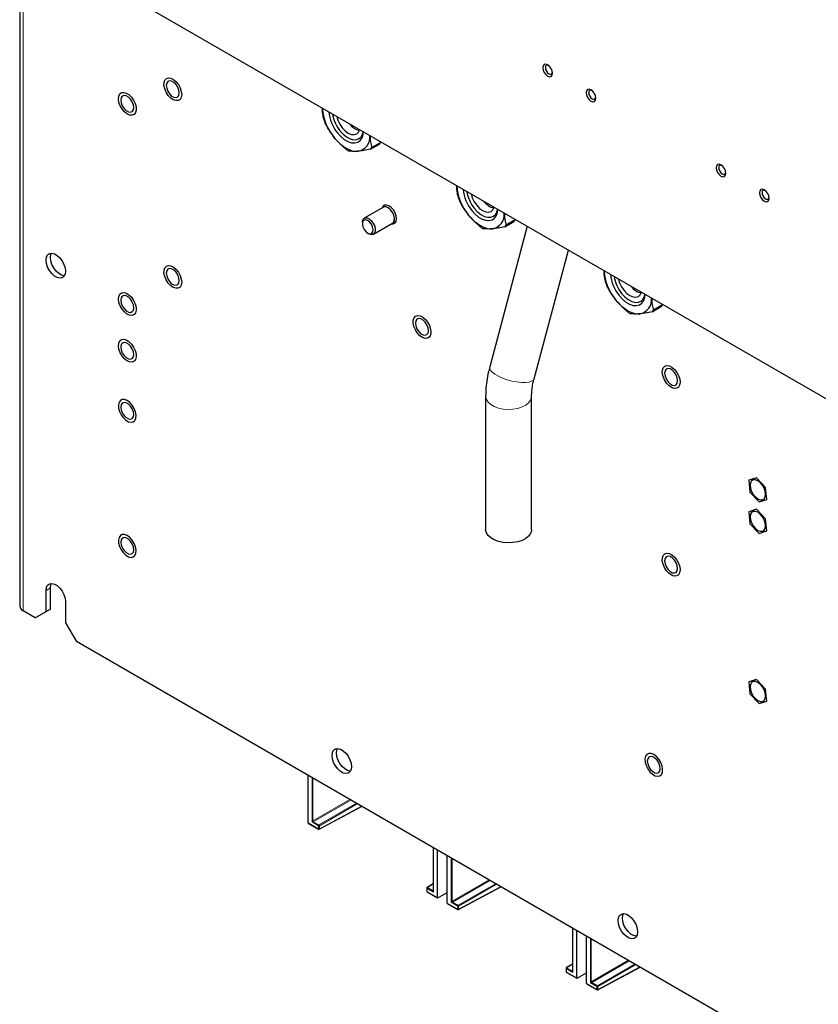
# Paper-space layout 'Blatt2' of a CAD drawing. Header units: millimetres. Extents: x 5 to 418, y 2 to 292.
# Tile 87 of 103: x 260 to 304, y 110 to 164. Entities that reach past the tile are written whole.
import ezdxf

# ---------------------------------------------------------------- set-up
doc = ezdxf.new("R2010")
doc.units = ezdxf.units.MM

psp = doc.layouts.new('Blatt2')

# ---------------------------------------------------------------- linework, layer by layer
at = {"color": 7, "linetype": 'Continuous', "lineweight": 25}
for p, q in [((262.2, 167.298), (310.637, 139.336)), ((260.473, 165.165), (260.473, 131.709)), ((280.113, 156.925), (279.619, 156.64)), ((280.113, 156.925), (280.113, 156.957)), ((279.555, 156.549), (280.049, 156.834)), ((280.252, 153.395), (279.215, 152.796)), ((280.212, 153.404), (280.189, 153.358)), ((287.42, 152.707), (286.926, 152.422)), ((287.42, 152.707), (287.42, 152.738)), ((279.112, 152.567), (279.112, 152.499)), ((279.715, 151.93), (280.752, 152.529)), ((280.689, 152.492), (280.741, 152.489)), ((288.076, 152.36), (286.036, 144.71)), ((286.862, 152.331), (287.356, 152.616)), ((279.406, 151.989), (279.465, 151.955)), ((288.452, 144.066), (290.319, 151.065)), ((294.876, 147.705), (295.37, 147.99)), ((295.434, 148.081), (294.94, 147.796)), ((295.434, 148.081), (295.434, 148.112)), ((285.817, 143.122), (285.817, 135.863)), ((288.317, 135.863), (288.317, 143.122)), ((300.549, 138.684), (300.123, 138.552)), ((300.123, 138.552), (300.193, 137.896)), ((301.046, 138.159), (300.549, 138.684)), ((300.193, 137.896), (300.689, 137.372)), ((301.116, 137.503), (301.046, 138.159)), ((300.689, 137.372), (301.116, 137.503)), ((300.549, 136.969), (300.123, 136.837)), ((300.123, 136.837), (300.193, 136.182)), ((301.046, 136.444), (300.549, 136.969)), ((300.193, 136.182), (300.689, 135.657)), ((301.116, 135.789), (301.046, 136.444)), ((300.689, 135.657), (301.116, 135.789)), ((261.905, 131.403), (261.905, 132.56)), ((262.141, 131.539), (262.141, 132.696)), ((262.966, 131.948), (262.966, 130.791)), ((261.316, 131.063), (260.668, 131.437)), ((261.316, 131.063), (261.905, 131.403)), ((262.141, 131.539), (261.552, 131.199)), ((261.905, 131.403), (262.141, 131.539)), ((261.552, 131.199), (261.316, 131.063)), ((262.966, 130.791), (263.555, 129.77)), ((323.541, 95.141), (263.555, 129.77)), ((300.549, 127.715), (300.123, 127.583)), ((300.123, 127.583), (300.193, 126.927)), ((301.046, 127.19), (300.549, 127.715)), ((300.193, 126.927), (300.689, 126.403)), ((301.116, 126.534), (301.046, 127.19)), ((300.689, 126.403), (301.116, 126.534)), ((276.155, 119.917), (276.155, 122.497)), ((276.765, 119.572), (279.072, 120.812)), ((276.162, 119.901), (276.732, 119.572)), ((282.969, 118.563), (282.969, 116.202)), ((283.196, 115.852), (283.196, 118.432)), ((283.727, 115.545), (283.727, 118.126)), ((282.616, 116.368), (282.616, 116.195)), ((282.969, 116.605), (282.631, 116.396)), ((284.336, 115.201), (286.644, 116.441)), ((282.632, 116.166), (283.202, 115.837)), ((283.218, 115.839), (283.727, 116.132)), ((283.734, 115.53), (284.304, 115.201)), ((290.541, 114.192), (290.541, 111.831)), ((290.767, 111.481), (290.767, 114.061)), ((291.301, 111.173), (291.301, 113.753)), ((290.187, 111.997), (290.187, 111.824)), ((290.541, 112.234), (290.203, 112.025)), ((291.91, 110.828), (294.218, 112.069)), ((290.204, 111.795), (290.774, 111.466)), ((290.79, 111.467), (291.301, 111.762)), ((291.308, 111.158), (291.878, 110.829))]:
    psp.add_line(p, q, dxfattribs=at)
at = {"color": 7, "linetype": 'Continuous', "lineweight": 18}
for p, q in [((260.668, 165.189), (260.668, 131.437)), ((261.905, 132.56), (262.141, 132.696)), ((276.372, 119.965), (276.372, 122.372)), ((276.418, 122.345), (276.418, 120.019)), ((276.418, 120.019), (278.433, 121.182)), ((278.48, 121.154), (276.442, 119.978)), ((276.748, 119.801), (278.787, 120.978)), ((278.834, 120.95), (276.772, 119.76)), ((276.772, 119.587), (279.062, 120.818)), ((276.725, 119.76), (276.372, 119.965)), ((276.442, 119.978), (276.748, 119.801)), ((276.155, 119.917), (276.725, 119.587)), ((276.725, 119.587), (276.725, 119.76)), ((276.772, 119.76), (276.772, 119.587)), ((282.979, 118.557), (282.979, 116.15)), ((283.943, 115.593), (283.943, 118)), ((283.99, 117.974), (283.99, 115.648)), ((283.99, 115.648), (286.005, 116.811)), ((286.052, 116.783), (284.014, 115.607)), ((282.625, 116.354), (282.625, 116.181)), ((282.979, 116.15), (282.625, 116.354)), ((282.969, 116.593), (282.649, 116.395)), ((282.649, 116.395), (282.955, 116.218)), ((282.955, 116.218), (282.969, 116.227)), ((284.32, 115.43), (286.358, 116.606)), ((286.405, 116.579), (284.344, 115.389)), ((284.344, 115.216), (286.634, 116.447)), ((282.625, 116.181), (283.196, 115.852)), ((283.727, 115.545), (284.297, 115.216)), ((284.297, 115.389), (283.943, 115.593)), ((284.014, 115.607), (284.32, 115.43)), ((284.297, 115.216), (284.297, 115.389)), ((284.344, 115.389), (284.344, 115.216)), ((290.551, 114.186), (290.551, 111.779)), ((291.518, 111.221), (291.518, 113.628)), ((291.564, 113.601), (291.564, 111.275)), ((290.197, 111.983), (290.197, 111.81)), ((290.551, 111.779), (290.197, 111.983)), ((290.541, 112.222), (290.22, 112.024)), ((290.22, 112.024), (290.527, 111.847)), ((291.564, 111.275), (293.579, 112.438)), ((293.626, 112.411), (291.588, 111.234)), ((291.894, 111.058), (293.932, 112.234)), ((293.979, 112.207), (291.918, 111.017)), ((291.918, 110.844), (294.208, 112.075)), ((290.197, 111.81), (290.767, 111.481)), ((290.527, 111.847), (290.541, 111.856)), ((291.301, 111.173), (291.871, 110.844)), ((291.871, 111.017), (291.518, 111.221)), ((291.588, 111.234), (291.894, 111.058)), ((291.871, 110.844), (291.871, 111.017)), ((291.918, 111.017), (291.918, 110.844))]:
    psp.add_line(p, q, dxfattribs=at)
at = {"color": 7, "linetype": 'Continuous', "lineweight": 25, "flags": 128}
for points in [[(289.453, 160.683), (289.433, 160.812), (289.375, 160.944), (289.289, 161.06), (289.188, 161.142), (289.086, 161.177), (289, 161.161), (288.943, 161.095), (288.923, 160.989), (288.943, 160.86), (289, 160.728), (289.086, 160.612), (289.188, 160.53), (289.289, 160.494), (289.375, 160.511), (289.433, 160.577), (289.453, 160.683)], [(289.226, 161.117), (289.184, 161.127), (289.121, 161.115), (289.079, 161.066), (289.064, 160.989), (289.079, 160.895), (289.121, 160.797), (289.184, 160.712), (289.259, 160.652), (289.333, 160.626), (289.396, 160.639), (289.438, 160.687), (289.45, 160.728)], [(268.985, 160.221), (269.108, 160.064), (269.204, 159.885), (269.264, 159.699), (269.283, 159.523), (269.259, 159.373), (269.194, 159.262), (269.094, 159.2), (268.968, 159.193), (268.827, 159.24), (268.683, 159.338), (268.55, 159.479), (268.439, 159.649), (268.36, 159.834), (268.321, 160.017), (268.323, 160.181), (268.368, 160.313), (268.452, 160.401), (268.566, 160.436), (268.701, 160.416), (268.845, 160.342), (268.985, 160.221)], [(268.446, 160.017), (268.467, 159.865), (268.529, 159.707), (268.623, 159.561), (268.738, 159.446), (268.861, 159.375), (268.976, 159.357), (269.07, 159.394), (269.132, 159.481), (269.153, 159.609), (269.132, 159.761), (269.07, 159.919), (268.976, 160.064), (268.861, 160.179), (268.738, 160.25), (268.623, 160.268), (268.529, 160.232), (268.467, 160.144), (268.446, 160.017)], [(266.01, 159.628), (266.131, 159.646), (266.271, 159.609), (266.415, 159.52), (266.55, 159.386), (266.666, 159.221), (266.752, 159.037), (266.8, 158.853), (266.805, 158.684), (266.768, 158.544), (266.691, 158.448), (266.582, 158.402), (266.45, 158.412), (266.307, 158.476), (266.165, 158.589), (266.038, 158.74), (265.936, 158.916), (265.869, 159.102), (265.842, 159.281), (265.858, 159.437), (265.916, 159.556), (266.01, 159.628)], [(291.81, 159.322), (291.79, 159.451), (291.732, 159.584), (291.646, 159.7), (291.545, 159.781), (291.443, 159.817), (291.357, 159.8), (291.3, 159.734), (291.28, 159.628), (291.3, 159.5), (291.357, 159.367), (291.443, 159.251), (291.545, 159.169), (291.646, 159.134), (291.732, 159.151), (291.79, 159.217), (291.81, 159.322)], [(291.583, 159.756), (291.541, 159.766), (291.478, 159.754), (291.436, 159.706), (291.421, 159.628), (291.436, 159.534), (291.478, 159.437), (291.541, 159.352), (291.616, 159.292), (291.69, 159.266), (291.753, 159.278), (291.795, 159.326), (291.807, 159.368)], [(265.971, 159.227), (265.993, 159.075), (266.054, 158.917), (266.148, 158.772), (266.263, 158.657), (266.386, 158.586), (266.502, 158.568), (266.596, 158.604), (266.657, 158.692), (266.678, 158.819), (266.657, 158.971), (266.596, 159.129), (266.502, 159.275), (266.386, 159.39), (266.263, 159.461), (266.148, 159.479), (266.054, 159.442), (265.993, 159.355), (265.971, 159.227)], [(277.722, 158.337), (277.784, 158.13), (277.887, 157.916), (278.021, 157.72), (278.178, 157.555), (278.346, 157.432), (278.513, 157.361), (278.67, 157.345), (278.804, 157.387), (278.907, 157.482), (278.969, 157.617)], [(277.755, 157.44), (277.935, 157.243), (278.129, 157.084), (278.327, 156.969), (278.52, 156.905), (278.701, 156.894), (278.861, 156.936), (278.993, 157.029), (279.092, 157.17), (279.153, 157.352), (279.172, 157.5)], [(277.892, 157.558), (278.067, 157.368), (278.255, 157.218), (278.446, 157.116), (278.631, 157.067), (278.8, 157.072), (278.945, 157.133), (279.059, 157.245), (279.136, 157.403), (279.16, 157.507)], [(277.58, 157.19), (277.732, 157.016), (277.892, 156.86), (278.059, 156.726), (278.228, 156.616), (278.397, 156.531), (278.563, 156.473), (278.724, 156.443), (278.876, 156.442)], [(298.881, 155.24), (298.861, 155.369), (298.803, 155.501), (298.717, 155.618), (298.616, 155.699), (298.515, 155.735), (298.428, 155.718), (298.371, 155.652), (298.351, 155.546), (298.371, 155.417), (298.428, 155.285), (298.515, 155.169), (298.616, 155.087), (298.717, 155.052), (298.803, 155.068), (298.861, 155.135), (298.881, 155.24)], [(298.654, 155.674), (298.612, 155.684), (298.549, 155.672), (298.507, 155.624), (298.492, 155.546), (298.507, 155.452), (298.549, 155.355), (298.612, 155.27), (298.687, 155.209), (298.761, 155.184), (298.824, 155.196), (298.866, 155.244), (298.878, 155.286)], [(301.238, 153.879), (301.218, 154.008), (301.161, 154.141), (301.074, 154.257), (300.973, 154.339), (300.872, 154.374), (300.786, 154.357), (300.728, 154.291), (300.708, 154.186), (300.728, 154.057), (300.786, 153.924), (300.872, 153.808), (300.973, 153.726), (301.074, 153.691), (301.161, 153.708), (301.218, 153.774), (301.238, 153.879)], [(301.011, 154.314), (300.969, 154.324), (300.906, 154.312), (300.864, 154.263), (300.849, 154.186), (300.864, 154.091), (300.906, 153.994), (300.969, 153.909), (301.044, 153.849), (301.118, 153.823), (301.181, 153.835), (301.223, 153.884), (301.235, 153.925)], [(285.029, 154.119), (285.091, 153.912), (285.194, 153.698), (285.328, 153.501), (285.485, 153.336), (285.652, 153.214), (285.82, 153.143), (285.976, 153.127), (286.111, 153.169), (286.214, 153.264), (286.276, 153.399)], [(280.695, 152.496), (280.719, 152.501), (280.806, 152.557), (280.855, 152.662), (280.863, 152.803), (280.826, 152.963), (280.751, 153.123), (280.645, 153.264), (280.523, 153.368), (280.398, 153.423), (280.285, 153.423), (280.199, 153.367), (280.195, 153.362)], [(280.741, 152.489), (280.783, 152.491), (280.882, 152.533), (280.948, 152.626), (280.973, 152.76), (280.955, 152.921), (280.896, 153.09), (280.802, 153.25), (280.684, 153.383), (280.553, 153.476), (280.425, 153.517), (280.314, 153.502), (280.23, 153.433), (280.212, 153.404)], [(280.752, 152.529), (280.798, 152.567), (280.846, 152.67), (280.853, 152.807), (280.818, 152.963), (280.744, 153.119), (280.642, 153.256), (280.522, 153.358), (280.4, 153.412), (280.291, 153.411), (280.252, 153.395)], [(285.062, 153.222), (285.242, 153.025), (285.436, 152.865), (285.633, 152.751), (285.827, 152.687), (286.007, 152.676), (286.167, 152.718), (286.3, 152.811), (286.398, 152.952), (286.46, 153.133), (286.478, 153.282)], [(285.199, 153.339), (285.374, 153.15), (285.562, 153), (285.753, 152.898), (285.938, 152.849), (286.107, 152.854), (286.252, 152.915), (286.366, 153.027), (286.442, 153.185), (286.467, 153.289)], [(279.112, 152.567), (279.121, 152.655), (279.169, 152.758), (279.254, 152.812), (279.363, 152.813), (279.485, 152.759), (279.605, 152.658), (279.707, 152.521), (279.781, 152.365)], [(279.669, 152.33), (279.599, 152.476), (279.498, 152.599), (279.384, 152.681), (279.274, 152.709), (279.183, 152.68), (279.126, 152.597), (279.112, 152.473), (279.143, 152.328), (279.214, 152.182), (279.314, 152.059), (279.428, 151.977), (279.539, 151.949), (279.629, 151.978), (279.686, 152.061), (279.7, 152.185), (279.669, 152.33)], [(284.886, 152.972), (285.038, 152.798), (285.199, 152.642), (285.365, 152.508), (285.535, 152.398), (285.704, 152.313), (285.87, 152.255), (286.031, 152.225), (286.183, 152.224)], [(279.781, 152.365), (279.816, 152.208), (279.809, 152.071), (279.761, 151.969), (279.677, 151.914), (279.567, 151.913), (279.465, 151.955)], [(261.905, 150.524), (261.927, 150.684), (261.99, 150.806), (262.088, 150.881), (262.215, 150.902), (262.36, 150.868), (262.511, 150.78), (262.656, 150.648), (262.783, 150.48), (262.882, 150.291), (262.945, 150.097), (262.966, 149.912), (262.945, 149.752), (262.882, 149.629), (262.783, 149.554), (262.656, 149.534), (262.511, 149.568), (262.36, 149.655), (262.215, 149.788), (262.088, 149.955), (261.99, 150.144), (261.927, 150.339), (261.905, 150.524)], [(262.141, 150.66), (262.163, 150.82), (262.198, 150.902)], [(262.91, 149.669), (262.892, 149.67), (262.747, 149.704), (262.596, 149.791), (262.451, 149.924), (262.324, 150.092), (262.225, 150.28), (262.163, 150.475), (262.141, 150.66)], [(268.985, 150.015), (269.108, 149.857), (269.204, 149.678), (269.264, 149.492), (269.283, 149.316), (269.259, 149.166), (269.194, 149.056), (269.094, 148.993), (268.968, 148.986), (268.827, 149.033), (268.683, 149.132), (268.55, 149.272), (268.439, 149.442), (268.36, 149.627), (268.321, 149.81), (268.323, 149.975), (268.368, 150.107), (268.452, 150.194), (268.566, 150.229), (268.701, 150.209), (268.845, 150.135), (268.985, 150.015)], [(268.446, 149.81), (268.467, 149.658), (268.529, 149.5), (268.623, 149.354), (268.738, 149.239), (268.861, 149.168), (268.976, 149.15), (269.07, 149.187), (269.132, 149.275), (269.153, 149.402), (269.132, 149.554), (269.07, 149.712), (268.976, 149.858), (268.861, 149.973), (268.738, 150.044), (268.623, 150.062), (268.529, 150.025), (268.467, 149.937), (268.446, 149.81)], [(293.042, 149.493), (293.105, 149.286), (293.208, 149.072), (293.342, 148.875), (293.498, 148.71), (293.666, 148.588), (293.834, 148.516), (293.99, 148.501), (294.125, 148.542), (294.228, 148.638), (294.29, 148.773)], [(266.01, 148.741), (266.131, 148.759), (266.271, 148.722), (266.415, 148.632), (266.55, 148.499), (266.666, 148.333), (266.752, 148.15), (266.8, 147.966), (266.805, 147.796), (266.768, 147.657), (266.691, 147.561), (266.582, 147.515), (266.45, 147.525), (266.307, 147.589), (266.165, 147.701), (266.038, 147.853), (265.936, 148.029), (265.869, 148.215), (265.842, 148.394), (265.858, 148.55), (265.916, 148.669), (266.01, 148.741)], [(265.971, 148.34), (265.993, 148.188), (266.054, 148.03), (266.148, 147.884), (266.263, 147.769), (266.386, 147.698), (266.502, 147.68), (266.596, 147.717), (266.657, 147.805), (266.678, 147.932), (266.657, 148.084), (266.596, 148.242), (266.502, 148.388), (266.386, 148.503), (266.263, 148.574), (266.148, 148.592), (266.054, 148.555), (265.993, 148.467), (265.971, 148.34)], [(292.9, 148.346), (293.052, 148.172), (293.213, 148.016), (293.379, 147.882), (293.548, 147.771), (293.718, 147.686), (293.884, 147.629), (294.044, 147.599), (294.197, 147.598)], [(293.076, 148.595), (293.256, 148.398), (293.45, 148.239), (293.647, 148.125), (293.841, 148.061), (294.021, 148.049), (294.181, 148.091), (294.314, 148.185), (294.412, 148.325), (294.473, 148.507), (294.492, 148.656)], [(293.213, 148.713), (293.388, 148.523), (293.576, 148.374), (293.767, 148.272), (293.952, 148.222), (294.121, 148.228), (294.266, 148.288), (294.38, 148.4), (294.456, 148.559), (294.481, 148.662)], [(282.538, 147.294), (282.661, 147.137), (282.757, 146.957), (282.817, 146.772), (282.836, 146.596), (282.811, 146.446), (282.746, 146.335), (282.647, 146.273), (282.52, 146.265), (282.379, 146.313), (282.236, 146.411), (282.103, 146.552), (281.992, 146.722), (281.913, 146.907), (281.873, 147.089), (281.876, 147.254), (281.921, 147.386), (282.005, 147.474), (282.119, 147.509), (282.254, 147.489), (282.398, 147.415), (282.538, 147.294)], [(281.999, 147.09), (282.02, 146.938), (282.082, 146.779), (282.176, 146.634), (282.291, 146.519), (282.414, 146.448), (282.529, 146.43), (282.623, 146.467), (282.685, 146.554), (282.706, 146.681), (282.685, 146.833), (282.623, 146.992), (282.529, 147.137), (282.414, 147.252), (282.291, 147.323), (282.176, 147.341), (282.082, 147.304), (282.02, 147.217), (281.999, 147.09)], [(266.01, 146.196), (266.131, 146.214), (266.271, 146.177), (266.415, 146.088), (266.55, 145.954), (266.666, 145.789), (266.752, 145.605), (266.8, 145.421), (266.805, 145.252), (266.768, 145.112), (266.691, 145.016), (266.582, 144.97), (266.45, 144.98), (266.307, 145.044), (266.165, 145.156), (266.038, 145.308), (265.936, 145.484), (265.869, 145.67), (265.842, 145.849), (265.858, 146.005), (265.916, 146.124), (266.01, 146.196)], [(265.971, 145.795), (265.993, 145.643), (266.054, 145.485), (266.148, 145.34), (266.263, 145.224), (266.386, 145.154), (266.502, 145.135), (266.596, 145.172), (266.657, 145.26), (266.678, 145.387), (266.657, 145.539), (266.596, 145.697), (266.502, 145.843), (266.386, 145.958), (266.263, 146.029), (266.148, 146.047), (266.054, 146.01), (265.993, 145.923), (265.971, 145.795)], [(296.09, 144.573), (296.214, 144.416), (296.31, 144.237), (296.37, 144.051), (296.389, 143.875), (296.364, 143.725), (296.299, 143.614), (296.199, 143.552), (296.073, 143.545), (295.932, 143.592), (295.789, 143.691), (295.656, 143.831), (295.545, 144.001), (295.466, 144.186), (295.426, 144.369), (295.429, 144.534), (295.474, 144.666), (295.558, 144.753), (295.672, 144.788), (295.807, 144.768), (295.951, 144.694), (296.09, 144.573)], [(295.552, 144.369), (295.573, 144.217), (295.635, 144.059), (295.729, 143.913), (295.844, 143.798), (295.967, 143.727), (296.082, 143.709), (296.176, 143.746), (296.238, 143.834), (296.259, 143.961), (296.238, 144.113), (296.176, 144.271), (296.082, 144.416), (295.967, 144.532), (295.844, 144.602), (295.729, 144.621), (295.635, 144.584), (295.573, 144.496), (295.552, 144.369)], [(266.325, 142.883), (266.182, 142.94), (266.053, 142.943), (265.947, 142.891), (265.875, 142.788), (265.843, 142.645), (265.854, 142.473), (265.906, 142.288), (265.996, 142.106), (266.115, 141.943), (266.253, 141.815), (266.397, 141.732), (266.534, 141.701), (266.653, 141.726), (266.743, 141.804), (266.796, 141.929), (266.807, 142.088), (266.775, 142.269), (266.703, 142.455), (266.597, 142.629), (266.467, 142.776), (266.325, 142.883)], [(265.971, 142.529), (265.993, 142.377), (266.054, 142.219), (266.148, 142.073), (266.263, 141.958), (266.386, 141.887), (266.502, 141.869), (266.596, 141.906), (266.657, 141.994), (266.678, 142.121), (266.657, 142.273), (266.596, 142.431), (266.502, 142.576), (266.386, 142.692), (266.263, 142.762), (266.148, 142.781), (266.054, 142.744), (265.993, 142.656), (265.971, 142.529)], [(300.195, 138.273), (300.216, 138.109), (300.276, 137.938), (300.37, 137.775), (300.488, 137.637), (300.619, 137.538), (300.751, 137.486), (300.869, 137.487), (300.963, 137.542), (301.023, 137.643), (301.044, 137.783), (301.023, 137.946), (300.963, 138.118), (300.869, 138.28), (300.751, 138.418), (300.619, 138.518), (300.488, 138.569), (300.37, 138.568), (300.276, 138.514), (300.216, 138.412), (300.195, 138.273)], [(300.195, 136.558), (300.216, 136.395), (300.276, 136.223), (300.37, 136.061), (300.488, 135.923), (300.619, 135.823), (300.751, 135.771), (300.869, 135.773), (300.963, 135.827), (301.023, 135.929), (301.044, 136.068), (301.023, 136.231), (300.963, 136.403), (300.869, 136.565), (300.751, 136.703), (300.619, 136.803), (300.488, 136.855), (300.37, 136.853), (300.276, 136.799), (300.216, 136.697), (300.195, 136.558)], [(266.325, 135.534), (266.182, 135.591), (266.053, 135.594), (265.947, 135.542), (265.875, 135.44), (265.843, 135.296), (265.854, 135.124), (265.906, 134.939), (265.996, 134.757), (266.115, 134.594), (266.253, 134.466), (266.397, 134.383), (266.534, 134.352), (266.653, 134.377), (266.743, 134.456), (266.796, 134.58), (266.807, 134.74), (266.775, 134.92), (266.703, 135.106), (266.597, 135.28), (266.467, 135.427), (266.325, 135.534)], [(288.317, 135.863), (288.312, 135.805), (288.262, 135.652), (288.155, 135.508), (287.997, 135.381), (287.796, 135.277), (287.561, 135.2), (287.302, 135.155), (287.033, 135.142), (286.765, 135.163), (286.511, 135.217), (286.283, 135.301), (286.092, 135.411), (285.947, 135.543), (285.854, 135.689), (285.817, 135.844), (285.817, 135.863)], [(265.971, 135.18), (265.993, 135.028), (266.054, 134.87), (266.148, 134.725), (266.263, 134.609), (266.386, 134.539), (266.502, 134.52), (266.596, 134.557), (266.657, 134.645), (266.678, 134.772), (266.657, 134.924), (266.596, 135.082), (266.502, 135.228), (266.386, 135.343), (266.263, 135.414), (266.148, 135.432), (266.054, 135.395), (265.993, 135.308), (265.971, 135.18)], [(296.09, 134.367), (296.214, 134.21), (296.31, 134.03), (296.37, 133.844), (296.389, 133.669), (296.364, 133.519), (296.299, 133.408), (296.199, 133.346), (296.073, 133.338), (295.932, 133.386), (295.789, 133.484), (295.656, 133.624), (295.545, 133.795), (295.466, 133.979), (295.426, 134.162), (295.429, 134.327), (295.474, 134.459), (295.558, 134.546), (295.672, 134.581), (295.807, 134.561), (295.951, 134.488), (296.09, 134.367)], [(295.552, 134.162), (295.573, 134.01), (295.635, 133.852), (295.729, 133.707), (295.844, 133.592), (295.967, 133.521), (296.082, 133.503), (296.176, 133.539), (296.238, 133.627), (296.259, 133.754), (296.238, 133.906), (296.176, 134.064), (296.082, 134.21), (295.967, 134.325), (295.844, 134.396), (295.729, 134.414), (295.635, 134.377), (295.573, 134.29), (295.552, 134.162)], [(261.905, 132.56), (261.927, 132.72), (261.99, 132.843), (262.088, 132.917), (262.215, 132.938), (262.36, 132.904), (262.511, 132.817), (262.656, 132.684), (262.783, 132.516), (262.882, 132.327), (262.945, 132.133), (262.966, 131.948)], [(262.141, 132.696), (262.163, 132.856), (262.198, 132.939)], [(300.195, 127.304), (300.216, 127.14), (300.276, 126.969), (300.37, 126.806), (300.488, 126.669), (300.619, 126.569), (300.751, 126.517), (300.869, 126.519), (300.963, 126.573), (301.023, 126.675), (301.044, 126.814), (301.023, 126.977), (300.963, 127.149), (300.869, 127.311), (300.751, 127.449), (300.619, 127.549), (300.488, 127.6), (300.37, 127.599), (300.276, 127.545), (300.216, 127.443), (300.195, 127.304)], [(277.462, 123.58), (277.483, 123.74), (277.546, 123.862), (277.645, 123.937), (277.772, 123.958), (277.917, 123.923), (278.068, 123.836), (278.212, 123.703), (278.339, 123.536), (278.438, 123.347), (278.501, 123.152), (278.522, 122.967), (278.501, 122.807), (278.438, 122.685), (278.339, 122.61), (278.212, 122.589), (278.068, 122.624), (277.917, 122.711), (277.772, 122.844), (277.645, 123.011), (277.546, 123.2), (277.483, 123.395), (277.462, 123.58)], [(277.697, 123.716), (277.719, 123.876), (277.754, 123.958)], [(278.466, 122.725), (278.448, 122.725), (278.303, 122.76), (278.152, 122.847), (278.007, 122.98), (277.88, 123.147), (277.782, 123.336), (277.719, 123.531), (277.697, 123.716)], [(294.963, 123.629), (294.82, 123.686), (294.69, 123.689), (294.585, 123.637), (294.513, 123.534), (294.481, 123.391), (294.492, 123.219), (294.544, 123.033), (294.634, 122.852), (294.753, 122.689), (294.891, 122.561), (295.035, 122.478), (295.172, 122.447), (295.291, 122.472), (295.381, 122.55), (295.434, 122.675), (295.444, 122.834), (295.412, 123.015), (295.34, 123.201), (295.235, 123.375), (295.105, 123.522), (294.963, 123.629)], [(294.609, 123.275), (294.63, 123.123), (294.692, 122.965), (294.786, 122.819), (294.901, 122.704), (295.024, 122.633), (295.139, 122.615), (295.233, 122.652), (295.295, 122.739), (295.316, 122.867), (295.295, 123.019), (295.233, 123.177), (295.139, 123.322), (295.024, 123.438), (294.901, 123.508), (294.786, 123.526), (294.692, 123.49), (294.63, 123.402), (294.609, 123.275)], [(293.018, 114.599), (293.04, 114.759), (293.102, 114.882), (293.201, 114.956), (293.328, 114.977), (293.473, 114.943), (293.624, 114.856), (293.769, 114.723), (293.896, 114.555), (293.995, 114.366), (294.057, 114.172), (294.079, 113.987), (294.057, 113.827), (293.995, 113.704), (293.896, 113.63), (293.769, 113.609), (293.624, 113.643), (293.473, 113.73), (293.328, 113.863), (293.201, 114.031), (293.102, 114.219), (293.04, 114.414), (293.018, 114.599)], [(293.254, 114.735), (293.275, 114.895), (293.31, 114.978)], [(294.022, 113.744), (294.004, 113.745), (293.86, 113.779), (293.709, 113.866), (293.564, 113.999), (293.437, 114.167), (293.338, 114.355), (293.275, 114.55), (293.254, 114.735)]]:
    psp.add_lwpolyline(points, dxfattribs=at)
at = {"color": 7, "linetype": 'Continuous', "lineweight": 18, "flags": 128}
for points in [[(288.452, 144.066), (288.414, 143.998), (288.318, 143.931), (288.172, 143.886), (287.982, 143.863), (287.758, 143.866), (287.51, 143.893), (287.249, 143.943), (286.988, 144.013), (286.739, 144.102), (286.514, 144.203), (286.323, 144.314), (286.175, 144.427), (286.077, 144.539), (286.033, 144.644), (286.036, 144.71)], [(288.317, 143.122), (288.312, 143.063), (288.262, 142.91), (288.155, 142.767), (287.997, 142.64), (287.796, 142.536), (287.561, 142.459), (287.302, 142.413), (287.033, 142.401), (286.765, 142.422), (286.511, 142.475), (286.283, 142.559), (286.092, 142.67), (285.947, 142.801), (285.854, 142.948), (285.817, 143.102), (285.817, 143.122)]]:
    psp.add_lwpolyline(points, dxfattribs=at)
at = {"color": 7, "linetype": 'Continuous', "lineweight": 25}
for centre, radius, start, end in [((279.771, 159.007), 2.846, 184.3125, 219.6561), ((279.365, 158.771), 2.089, 184.9667, 219.577), ((280.173, 159.263), 3.341, 199.6881, 202.7233), ((279.407, 158.792), 1.954, 189.2502, 219.1821), ((279.162, 158.463), 0.913, 215.2826, 256.8808), ((278.738, 157.219), 0.789, 280.0638, 5.7457), ((279.402, 157.358), 0.833, 321.0658, 328.7328), ((279.296, 158.167), 1.948, 237.8278, 242.1776), ((278.908, 157.072), 0.833, 321.0658, 328.7328), ((287.078, 154.789), 2.846, 184.3125, 219.6561), ((286.672, 154.553), 2.089, 184.9667, 219.577), ((286.713, 154.574), 1.954, 189.2502, 219.1821), ((287.479, 155.045), 3.341, 199.6881, 202.7233), ((286.469, 154.245), 0.913, 215.2826, 256.8808), ((286.045, 153), 0.789, 280.0638, 5.7457), ((286.708, 153.14), 0.833, 321.0658, 328.7328), ((286.603, 153.949), 1.948, 237.8278, 242.1776), ((286.214, 152.854), 0.833, 321.0658, 328.7328), ((295.091, 150.162), 2.846, 184.3125, 219.6561), ((294.686, 149.926), 2.089, 184.9667, 219.577), ((294.727, 149.948), 1.954, 189.2502, 219.1821), ((295.493, 150.418), 3.341, 199.6881, 202.7233), ((294.483, 149.619), 0.913, 215.2826, 256.8808), ((294.059, 148.374), 0.789, 280.0638, 5.7457), ((294.722, 148.513), 0.833, 321.0658, 328.7328), ((294.617, 149.323), 1.948, 237.8278, 242.1776), ((294.228, 148.228), 0.833, 321.0658, 328.7328), ((260.806, 131.743), 0.335, 185.6948, 245.6253), ((276.749, 119.601), 0.0333, 240.0027, 298.2656), ((282.649, 116.368), 0.0333, 121.7291, 180), ((282.649, 116.195), 0.0333, 180, 240.0027), ((284.321, 115.23), 0.0333, 240.0027, 298.2656), ((290.221, 111.997), 0.0333, 121.7291, 180), ((290.221, 111.824), 0.0333, 180, 240.0027), ((291.895, 110.857), 0.0333, 240.0027, 298.2656)]:
    psp.add_arc(centre, radius, start, end, dxfattribs=at)
at = {"color": 7, "linetype": 'Continuous', "lineweight": 18}
for centre, radius, start, end in [((276.471, 120.022), 0.0529, 183.5222, 236.4778), ((276.777, 119.758), 0.0514, 123.2297, 177.3477), ((276.749, 119.806), 0.0514, 242.6565, 296.7662), ((276.749, 119.633), 0.0514, 242.6565, 296.7662), ((276.741, 119.585), 0.016, 172.814, 235.8738), ((276.719, 119.757), 0.0529, 3.5222, 56.4778), ((276.755, 119.586), 0.0167, 303.6566, 5.5302), ((282.632, 116.369), 0.0165, 185.0787, 246.2415), ((282.677, 116.352), 0.0514, 123.2297, 177.3477), ((282.639, 116.381), 0.0167, 54.4735, 116.3416), ((282.965, 116.233), 0.0185, 236.4367, 282.4629), ((282.632, 116.196), 0.0165, 185.0787, 246.2415), ((282.642, 116.18), 0.0165, 173.763, 234.9248), ((284.043, 115.651), 0.0529, 183.5222, 236.4778), ((284.348, 115.387), 0.0514, 123.2297, 177.3477), ((284.321, 115.435), 0.0514, 242.6565, 296.7662), ((284.321, 115.262), 0.0514, 242.6565, 296.7662), ((284.313, 115.214), 0.016, 172.814, 235.8738), ((284.291, 115.386), 0.0529, 3.5222, 56.4778), ((284.327, 115.214), 0.0167, 303.6566, 5.5302), ((290.204, 111.998), 0.0165, 185.0787, 246.2415), ((290.248, 111.981), 0.0514, 123.2297, 177.3477), ((290.211, 112.01), 0.0167, 54.4735, 116.3416), ((290.204, 111.825), 0.0165, 185.0787, 246.2415), ((290.213, 111.808), 0.0165, 173.763, 234.9248), ((290.537, 111.862), 0.0185, 236.4367, 282.4629), ((291.617, 111.278), 0.0529, 183.5222, 236.4778), ((291.922, 111.015), 0.0514, 123.2297, 177.3477), ((291.895, 111.063), 0.0514, 242.6565, 296.7662), ((291.865, 111.013), 0.0529, 3.5222, 56.4778), ((291.895, 110.889), 0.0514, 242.6565, 296.7662), ((291.887, 110.842), 0.016, 172.814, 235.8738), ((291.901, 110.842), 0.0167, 303.6566, 5.5302)]:
    psp.add_arc(centre, radius, start, end, dxfattribs=at)
for centre, major_axis, ratio, start_param, end_param in [((276.395, 119.978), (0.0319, 0.0424), 0.227762, 0.508788, 2.062131), ((276.395, 119.978), (0.0527, 0.0064), 0.22767, 4.220986, 5.774329), ((283.002, 116.164), (-0.0489, 0.0531), 0.368963, 6.21804, 7.771383), ((283.002, 116.164), (-0.0215, 0.0689), 0.368959, 0.867951, 1.653349), ((283.967, 115.607), (0.0319, 0.0424), 0.227762, 0.508788, 2.062131), ((283.967, 115.607), (0.0527, 0.0064), 0.22767, 4.220986, 5.774329), ((290.574, 111.793), (-0.0489, 0.0531), 0.368963, 6.21804, 7.771383), ((290.574, 111.793), (-0.0215, 0.0689), 0.368959, 0.867951, 1.653349), ((291.541, 111.235), (0.0319, 0.0424), 0.227762, 0.508788, 2.062131), ((291.541, 111.235), (0.0527, 0.0064), 0.22767, 4.220986, 5.774329)]:
    psp.add_ellipse(centre, major_axis=major_axis, ratio=ratio, start_param=start_param, end_param=end_param, dxfattribs=at)
at = {"color": 7, "linetype": 'Continuous', "lineweight": 25}
for centre, major_axis, ratio, start_param, end_param in [((276.179, 119.93), (0.0171, 0.0286), 0.587369, 2.36515, 3.150629), ((283.219, 115.866), (0.0162, 0.0291), 0.567218, 2.347686, 3.901029), ((283.751, 115.559), (0.0171, 0.0286), 0.587369, 2.36515, 3.150629), ((290.79, 111.495), (0.0162, 0.0291), 0.567218, 2.347686, 3.901029), ((291.325, 111.186), (0.0171, 0.0286), 0.587369, 2.36515, 3.150629)]:
    psp.add_ellipse(centre, major_axis=major_axis, ratio=ratio, start_param=start_param, end_param=end_param, dxfattribs=at)
for points, knots in [([(277.027, 158.137), (276.999, 158.248), (276.95, 158.452), (276.94, 158.685), (276.936, 158.791)], [0, 0, 0, 0, 0.546846, 1, 1, 1, 1]), ([(277.58, 157.19), (277.443, 157.379), (277.26, 157.633), (277.125, 157.903), (277.091, 157.972)], [0, 0, 0, 0, 0.7436672, 1, 1, 1, 1]), ([(278.259, 156.519), (278.103, 156.652), (277.858, 156.861), (277.654, 157.102), (277.58, 157.19)], [0, 0, 0, 0, 0.635282, 1, 1, 1, 1]), ([(279.526, 157.296), (279.526, 157.276), (279.53, 157.039), (279.577, 156.831), (279.619, 156.64)], [0, 0, 0, 0, 0.08244, 1, 1, 1, 1]), ([(278.876, 156.442), (278.844, 156.439), (278.65, 156.424), (278.507, 156.435), (278.387, 156.445)], [0, 0, 0, 0, 0.163158, 1, 1, 1, 1]), ([(279.555, 156.549), (279.433, 156.525), (279.187, 156.477), (278.98, 156.454), (278.876, 156.442)], [0, 0, 0, 0, 0.4960368, 1, 1, 1, 1]), ([(284.333, 153.919), (284.306, 154.03), (284.257, 154.234), (284.247, 154.467), (284.243, 154.573)], [0, 0, 0, 0, 0.546846, 1, 1, 1, 1]), ([(284.886, 152.972), (284.75, 153.161), (284.567, 153.414), (284.432, 153.685), (284.397, 153.754)], [0, 0, 0, 0, 0.7436672, 1, 1, 1, 1]), ([(285.566, 152.301), (285.41, 152.433), (285.165, 152.643), (284.961, 152.884), (284.886, 152.972)], [0, 0, 0, 0, 0.635282, 1, 1, 1, 1]), ([(286.832, 153.078), (286.833, 153.058), (286.837, 152.821), (286.883, 152.613), (286.926, 152.422)], [0, 0, 0, 0, 0.0824402, 1, 1, 1, 1]), ([(286.183, 152.224), (286.151, 152.221), (285.957, 152.205), (285.814, 152.217), (285.694, 152.227)], [0, 0, 0, 0, 0.163158, 1, 1, 1, 1]), ([(286.862, 152.331), (286.74, 152.307), (286.494, 152.259), (286.287, 152.236), (286.183, 152.224)], [0, 0, 0, 0, 0.4960368, 1, 1, 1, 1]), ([(292.347, 149.293), (292.32, 149.404), (292.27, 149.607), (292.261, 149.841), (292.257, 149.946)], [0, 0, 0, 0, 0.546846, 1, 1, 1, 1]), ([(292.9, 148.346), (292.764, 148.535), (292.58, 148.788), (292.446, 149.058), (292.411, 149.128)], [0, 0, 0, 0, 0.743667, 1, 1, 1, 1]), ([(293.58, 147.674), (293.424, 147.807), (293.179, 148.016), (292.975, 148.258), (292.9, 148.346)], [0, 0, 0, 0, 0.635282, 1, 1, 1, 1]), ([(294.846, 148.451), (294.847, 148.432), (294.851, 148.195), (294.897, 147.987), (294.94, 147.796)], [0, 0, 0, 0, 0.08244, 1, 1, 1, 1]), ([(294.197, 147.598), (294.165, 147.595), (293.971, 147.579), (293.828, 147.591), (293.708, 147.6)], [0, 0, 0, 0, 0.163158, 1, 1, 1, 1]), ([(294.876, 147.705), (294.754, 147.681), (294.508, 147.632), (294.301, 147.609), (294.197, 147.598)], [0, 0, 0, 0, 0.4960368, 1, 1, 1, 1]), ([(286.036, 144.71), (286.014, 144.62), (285.948, 144.363), (285.871, 143.939), (285.823, 143.499), (285.819, 143.229), (285.817, 143.122)], [0, 0, 0, 0, 0.16736, 0.478307, 0.791562, 1, 1, 1, 1]), ([(288.317, 143.122), (288.317, 143.169), (288.319, 143.304), (288.344, 143.554), (288.391, 143.827), (288.436, 144.002), (288.452, 144.066)], [0, 0, 0, 0, 0.167783, 0.488105, 0.81208, 1, 1, 1, 1])]:
    psp.add_open_spline(points, degree=3, knots=knots, dxfattribs=at)

doc.saveas('drawing.dxf')
